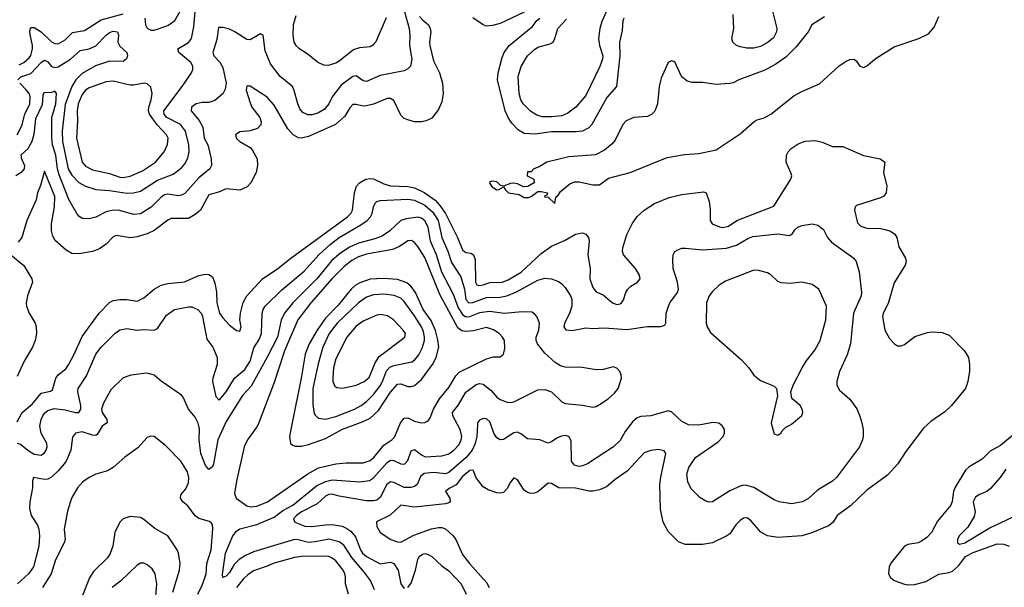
# Model space of a CAD drawing. Header units: inches. Extents: x 1682530 to 1839546, y 640742 to 791647.
# Tile 188 of 256: x 1691505 to 1697252, y 709051 to 712360. Entities that reach past the tile are written whole.
import ezdxf

# ---------------------------------------------------------------- set-up
doc = ezdxf.new("R2010")
doc.units = ezdxf.units.IN
doc.header["$MEASUREMENT"] = 0
doc.layers.add('B6790', color=7, linetype='Continuous')
doc.layers.add('B6791', color=7, linetype='Continuous')

msp = doc.modelspace()

# ---------------------------------------------------------------- linework, layer by layer
at = {"layer": 'B6790', "color": 5}
for points, elevation in [([(1691490, 709891.2), (1691510, 709884.5), (1691551.8, 709850), (1691590, 709827), (1691630, 709821.8), (1691650, 709834.5), (1691660.2, 709850), (1691665.7, 709870), (1691662.6, 709890), (1691631.3, 709950), (1691623, 709990), (1691624.9, 710000)], 640), ([(1692001.1, 710000), (1691985.8, 709990), (1691958.1, 709941.9), (1691950, 709936.1), (1691930, 709937.3), (1691870, 709957.5), (1691830.2, 709949.8), (1691814.2, 709925.8), (1691803.2, 709850), (1691777.5, 709790), (1691765.6, 709770), (1691730.1, 709729.9), (1691690, 709692.5), (1691670, 709681.2), (1691650, 709678.9), (1691586.4, 709690), (1691578.9, 709670), (1691579.2, 709630), (1691564.8, 709550), (1691562.3, 709510), (1691572.6, 709470), (1691610, 709412.2), (1691617.8, 709390), (1691621.6, 709350), (1691617.6, 709290), (1691585.1, 709170), (1691557.3, 709130), (1691492, 709070)], 660), ([(1692702.2, 710000), (1692662.5, 709910), (1692636.6, 709770), (1692630, 709753.6), (1692610, 709736.9), (1692590, 709760.7), (1692561.8, 709830), (1692552.4, 709910), (1692554.2, 709974.2), (1692549.3, 710000)], 660), ([(1693576.8, 709036.8), (1693552, 709090), (1693517.6, 709137.6), (1693443.7, 709223.7), (1693397.3, 709297.3), (1693370, 709316.4), (1693310, 709331), (1693230, 709314.9), (1693190, 709311.6), (1693130, 709328.4), (1693110, 709329.4), (1692870, 709257.5), (1692823.5, 709236.5), (1692786.5, 709213.5), (1692756.7, 709183.3), (1692730, 709136.9), (1692710, 709114.7), (1692690, 709107), (1692688, 709128), (1692706.8, 709250), (1692750, 709351.6), (1692770, 709378.6), (1692789.3, 709390.7), (1692890, 709417.7), (1692990, 709460.4), (1693041.9, 709498), (1693098.6, 709530), (1693237.7, 709642.3), (1693290, 709668.2), (1693330, 709677.8), (1693490, 709665), (1693546.1, 709673.9), (1693570, 709689.5), (1693650, 709778.9), (1693670, 709791.9), (1693690, 709790.7), (1693730, 709770.2), (1693751.2, 709768.8), (1693769.9, 709790.1), (1693790, 709846), (1693810, 709854.9), (1693850, 709823.5), (1693872.2, 709812.2), (1693970, 709816.8), (1694010, 709828.8), (1694038.9, 709850), (1694070, 709883.2), (1694083, 709910), (1694085.2, 709930), (1694076.7, 709970), (1694060.8, 710000)], 660), ([(1692896.3, 710000), (1692890, 709986.3), (1692834.3, 709910), (1692816.1, 709870), (1692770.3, 709670.3), (1692758.4, 709598.4), (1692768, 709570), (1692830, 709526.4), (1692850, 709520.7), (1692890, 709524.3), (1692951, 709550), (1693187.2, 709712.8), (1693250, 709746.5), (1693350.1, 709770.1), (1693410, 709776.4), (1693510, 709776.2), (1693550, 709790.8), (1693571.8, 709808.2), (1693630, 709878.8), (1693676.8, 709910), (1693693.4, 709926.6), (1693724.5, 710000)], 680), ([(1693094.1, 710000), (1693079.8, 709930), (1693085.8, 709890), (1693098.9, 709878.9), (1693113.7, 709873.7), (1693150, 709873.6), (1693190, 709884.2), (1693290, 709917.9), (1693390, 709973.6), (1693463.6, 710000)], 720), ([(1694176.9, 710000), (1694172.6, 709930), (1694163.3, 709890), (1694146.2, 709850), (1694111.8, 709808.2), (1694010, 709719.2), (1693990, 709711.9), (1693921, 709721), (1693865.3, 709714.7), (1693844.2, 709695.8), (1693825.8, 709650), (1693810, 709639.1), (1693787.5, 709632.5), (1693750, 709633), (1693690, 709662.3), (1693670, 709666.4), (1693649, 709651), (1693610, 709573.7), (1693590, 709559.2), (1693570, 709554.4), (1693530, 709555), (1693370, 709582), (1693330, 709592.9), (1693310, 709591.6), (1693290, 709582.4), (1693242.2, 709537.8), (1693150.7, 709490), (1693121.5, 709470), (1693104, 709450), (1693111.5, 709430), (1693170, 709407.3), (1693210, 709404.5), (1693290, 709415.8), (1693330, 709416.4), (1693387.2, 709407.2), (1693414.5, 709394.5), (1693437.2, 709377.2), (1693464.9, 709344.9), (1693493.5, 709270), (1693506.7, 709250), (1693530, 709229.5), (1693610, 709187.1), (1693670, 709197.1), (1693690, 709189.8), (1693715, 709150), (1693730.6, 709070.6), (1693750, 709043.9)], 640), ([(1696804.5, 710000), (1696780.9, 709979.1), (1696677, 709843), (1696631, 709770), (1696570, 709705.3), (1696450, 709616.9), (1696354.1, 709525.9), (1696277.6, 709470), (1696254.3, 709430), (1696230, 709410.3), (1696128.8, 709368.8), (1696070, 709350.2), (1695930, 709340.2), (1695870.1, 709350.1), (1695832.1, 709372.1), (1695770, 709441.3), (1695750, 709455), (1695730, 709453.8), (1695710, 709441), (1695685.1, 709414.9), (1695650, 709363.2), (1695632.8, 709350), (1695550, 709310.3), (1695490, 709300.8), (1695390, 709300.8), (1695350, 709316.5), (1695290, 709375.3), (1695260.7, 709430), (1695246.4, 709506.4), (1695242.5, 709650), (1695246.9, 709693.1), (1695276.5, 709830), (1695267.1, 709847.1), (1695233.5, 709853.5), (1695190, 709849.1), (1695150, 709834.9), (1695051.6, 709728.4), (1694980.6, 709679.4), (1694930, 709636.9), (1694890, 709619.6), (1694850, 709611.4), (1694828.4, 709611.6), (1694750, 709629.4), (1694651.5, 709631.5), (1694610, 709656), (1694590, 709658), (1694530, 709607.4), (1694510, 709599.6), (1694490, 709598.3), (1694470, 709604), (1694450, 709617.3), (1694410, 709677.6), (1694390, 709688.7), (1694370, 709663.1), (1694350, 709626.3), (1694330, 709604.4), (1694310, 709598.8), (1694290, 709602), (1694239.6, 709619.6), (1694210, 709636.1), (1694168.9, 709688.9), (1694153, 709733), (1694132, 709732), (1694090, 709697.7), (1694052, 709648), (1694012.9, 709627.1), (1693991, 709610), (1694015.3, 709570), (1694018.2, 709550), (1694010, 709543.2), (1693990, 709536.6), (1693810, 709518.5), (1693730, 709528.9), (1693668.1, 709471.9), (1693587.7, 709432.3), (1693590, 709405.2), (1693609.5, 709370), (1693672, 709330), (1693710, 709315.1), (1693730, 709314), (1693805.1, 709354.9), (1693909.3, 709390.7), (1693950, 709399.6), (1693970, 709399), (1693990, 709391.7), (1694035.7, 709350), (1694051.9, 709330), (1694090, 709242.4), (1694130, 709189), (1694230, 709077.7), (1694245.4, 709050)], 620), ([(1695070.6, 710000), (1695040.1, 709959.9), (1695010, 709907.6), (1694972.2, 709870), (1694819.1, 709770), (1694790, 709758), (1694770, 709755.5), (1694742.9, 709762.9), (1694726.8, 709786.8), (1694724.3, 709904.3), (1694710, 709930.2), (1694690, 709935.4), (1694667.1, 709932.9), (1694640, 709920), (1694610, 709898), (1694590, 709890.4), (1694541, 709910), (1694470, 709915.9), (1694430, 709946), (1694410, 709955), (1694390, 709951.1), (1694330, 709913.2), (1694310, 709911.3), (1694290, 709922.4), (1694272.9, 709950), (1694255.7, 710000)], 640), ([(1696422.4, 710000), (1696428.6, 709970), (1696428.5, 709930), (1696424.4, 709910), (1696406.6, 709870), (1696272.4, 709690), (1696249.4, 709670), (1696162, 709618), (1696110, 709569.1), (1696075.1, 709550), (1696010, 709537.3), (1695938.8, 709550), (1695910, 709560.8), (1695790, 709632.4), (1695750, 709645.2), (1695730, 709646), (1695710, 709641.3), (1695650, 709613.8), (1695550, 709549.1), (1695530, 709547), (1695510, 709552.7), (1695474.7, 709574.7), (1695424.2, 709624.2), (1695405.2, 709665.2), (1695399.2, 709710), (1695410.2, 709750), (1695450, 709808.5), (1695581.7, 709898.3), (1695611.6, 709930), (1695619.6, 709950), (1695618.9, 709970), (1695608.5, 709990), (1695595.7, 710000)], 640), ([(1695490.2, 710000), (1695464.8, 709995.2), (1695410, 709997.7), (1695405.2, 710000)], 640), ([(1695893.7, 710000), (1695910, 709944.7), (1695930, 709938), (1695948, 709950), (1695956, 709964), (1695976.5, 709983.5), (1696008.1, 710000)], 660), ([(1697357.1, 709982.9), (1697230, 709878.4), (1697170, 709844.3), (1697122.3, 709797.7), (1697046.9, 709753.1), (1697026.2, 709733.8), (1696964.4, 709630), (1696956.2, 709610), (1696948.9, 709551.1), (1696940.4, 709530), (1696863.3, 709436.7), (1696826.9, 709370), (1696799.3, 709340.7), (1696770, 709319.6), (1696749.8, 709310.2), (1696690, 709299.6), (1696669.6, 709290), (1696590, 709190.5), (1696580.4, 709170), (1696576.4, 709130), (1696587.4, 709107.4), (1696609.6, 709090), (1696670, 709068.7), (1696690, 709065), (1696730, 709067.2), (1696794.7, 709085.3), (1696870, 709126.9), (1696930, 709137.2), (1696950, 709145.4), (1696984.4, 709175.6), (1697025.7, 709230), (1697070, 709254), (1697210, 709305), (1697250, 709302.5), (1697281.2, 709290)], 580), ([(1692545.5, 709010), (1692572.4, 709067.6), (1692592.8, 709130), (1692597.4, 709190), (1692622.1, 709270), (1692632.7, 709392.7), (1692630, 709414), (1692625.1, 709425.1), (1692613.5, 709433.5), (1692550, 709451.6), (1692530, 709467.9), (1692486.1, 709526.1), (1692458, 709550), (1692442.9, 709570), (1692444.8, 709590), (1692475.2, 709624.8), (1692490, 709659.3), (1692493.1, 709690), (1692483.7, 709723.7), (1692445.9, 709785.9), (1692356.6, 709876.6), (1692290, 709929.4), (1692270, 709932.7), (1692250, 709923.7), (1692195.6, 709864.4), (1692118.4, 709810), (1692050, 709749.7), (1692017.3, 709730), (1691950, 709710.8), (1691910, 709691.7), (1691874.3, 709665.7), (1691842.2, 709630), (1691807.6, 709570), (1691784.5, 709495.5), (1691765.6, 709390), (1691770.1, 709330), (1691764.4, 709310), (1691714.6, 709210), (1691688, 709130), (1691639.2, 709050)], 680), ([(1697261.1, 709738.9), (1697228.8, 709690), (1697172.8, 709627.2), (1697150, 709610.2), (1697102.9, 709590), (1697084.1, 709575.9), (1697071.6, 709550), (1697082.9, 709490), (1697077.1, 709462.9), (1697039.5, 709400.5), (1696989.8, 709350), (1696979.4, 709330), (1696979.8, 709310), (1696990, 709302.9), (1697021.5, 709310), (1697164.6, 709395.4), (1697370, 709492.8)], 560), ([(1692398.6, 709021.4), (1692438.4, 709150), (1692441.2, 709190), (1692432.1, 709250), (1692424.7, 709270), (1692369.9, 709349.9), (1692293.9, 709393.8), (1692230, 709446.9), (1692210, 709456.9), (1692150, 709463.9), (1692108.9, 709450), (1692090, 709429.6), (1692061, 709370), (1692048.3, 709290), (1692033.1, 709246.9), (1692016.8, 709223.2), (1691936.8, 709143.2), (1691913.2, 709106.8), (1691866.9, 708993.1)], 720), ([(1693425, 709010), (1693406.9, 709070), (1693406.6, 709110), (1693402.8, 709130), (1693392.4, 709150), (1693350, 709205.5), (1693330, 709221), (1693309.3, 709229.3), (1693272.8, 709232.8), (1693150, 709230.4), (1693110, 709224.4), (1692990, 709192.2), (1692950, 709173), (1692870, 709145.8), (1692836.1, 709123.9), (1692810, 709098.8), (1692770, 709049.3)], 680), ([(1693770, 709048.7), (1693790, 709074.3), (1693814.8, 709150), (1693828.2, 709211.8), (1693836.9, 709230), (1693855.9, 709244.1), (1693870, 709247.1), (1693890, 709241.6), (1693910, 709229.8), (1693970, 709175.3), (1694010, 709147.6), (1694082, 709070), (1694111.7, 709010)], 640), ([(1692295.7, 708950), (1692305.8, 709070), (1692295.3, 709130), (1692277.9, 709157.9), (1692250, 709182.2), (1692230, 709191), (1692210, 709190.9), (1692190, 709179.8), (1692093.7, 709086.3), (1692044.7, 709050)], 740)]:
    msp.add_lwpolyline(points, dxfattribs=dict(at, elevation=elevation))
at = {"layer": 'B6791', "color": 5}
for points, elevation in [([(1693740.1, 712450), (1693778.9, 712310), (1693783.4, 712270), (1693780.2, 712210), (1693794.7, 712130), (1693785.8, 712090), (1693770, 712073.4), (1693750, 712062.7), (1693610, 712035.9), (1693530, 711999.8), (1693510, 712004.6), (1693470, 712032.4), (1693450, 712030.1), (1693381.8, 711978.2), (1693329.3, 711910.7), (1693310.5, 711869.5), (1693282.8, 711837.2), (1693245.1, 711814.9), (1693210, 711806.2), (1693186.2, 711806.2), (1693158.5, 711818.5), (1693141, 711841), (1693128.4, 711870), (1693108.2, 711948.2), (1693096.9, 711970), (1693025.3, 712030), (1692970, 712103.1), (1692938.9, 712178.9), (1692926, 712270), (1692910, 712278), (1692850, 712242.9), (1692830, 712244.2), (1692761.3, 712290), (1692730, 712305.8), (1692690, 712315.6), (1692665.6, 712314.4), (1692655.5, 712244.5), (1692631.7, 712170), (1692637.4, 712150), (1692673.5, 712113.5), (1692690, 712082.6), (1692709.8, 711990.2), (1692704, 711956), (1692690, 711928.8), (1692644.2, 711890), (1692610, 711876.8), (1692570, 711878.4), (1692535.1, 711870), (1692508.9, 711850), (1692506.2, 711830), (1692553.3, 711773.3), (1692573.3, 711733.3), (1692581.5, 711670), (1692602.5, 711630), (1692622.5, 711550), (1692623.9, 711510), (1692614.5, 711490), (1692550, 711438.6), (1692470, 711347.5), (1692450, 711337.4), (1692430, 711333.9), (1692370, 711342.9), (1692350, 711339.2), (1692330, 711325.1), (1692273, 711267), (1692210, 711228.1), (1692170, 711224.1), (1692090, 711248.1), (1692050, 711249.5), (1692010, 711240.2), (1691950, 711209.2), (1691910, 711198.6), (1691870, 711201.1), (1691850, 711214.4), (1691838, 711230), (1691792.9, 711312.9), (1691735.6, 711455.6), (1691725.1, 711490), (1691715.6, 711570), (1691697.4, 711630), (1691692.6, 711670), (1691692.1, 711790), (1691715.1, 711870), (1691719.8, 711930), (1691710, 711944.7), (1691690, 711936.8), (1691645.3, 711934.7), (1691640.2, 711919.8), (1691636.4, 711863.6), (1691597.8, 711782.2), (1691588, 711692), (1691575.6, 711650), (1691551.7, 711608.3), (1691512.4, 711570), (1691515.2, 711550), (1691533.2, 711510), (1691530.7, 711490), (1691513.1, 711470), (1691482, 711450)], 640), ([(1691493.7, 712010), (1691512.3, 712027.7), (1691570, 712046.6), (1691630, 712110.8), (1691650, 712124.8), (1691670, 712114.3), (1691690, 712087.1), (1691710, 712080.9), (1691730, 712086.5), (1691801.6, 712130), (1691858.9, 712181.1), (1691911.1, 712190), (1691950, 712209), (1692009.4, 712270.6), (1692030, 712285.7), (1692050, 712292.9), (1692076, 712290), (1692081.2, 712270), (1692078.3, 712230), (1692090, 712205.4), (1692131.1, 712170), (1692134.5, 712150), (1692127.9, 712132.1), (1692110, 712117.7), (1692030, 712118.9), (1691947.7, 712092.3), (1691870, 712047.6), (1691832.3, 712010), (1691808.8, 711970), (1691770, 711866.9), (1691753.3, 711710), (1691754.1, 711650), (1691787.6, 711490), (1691810, 711453.1), (1691850, 711411.8), (1691890, 711390.1), (1691950, 711369.5), (1692030, 711364.5), (1692130, 711349.6), (1692169.9, 711350.1), (1692210, 711360.7), (1692310, 711423.9), (1692401.2, 711458.8), (1692450, 711496.1), (1692470, 711520.2), (1692486.6, 711553.4), (1692493.5, 711590), (1692492.5, 711630), (1692473.9, 711710), (1692443, 711750), (1692363.6, 711790), (1692347.8, 711810), (1692346.9, 711830), (1692452.9, 711970), (1692507.1, 712050), (1692515.6, 712070), (1692516.1, 712090), (1692503.9, 712110), (1692433.3, 712170), (1692428.2, 712190), (1692490, 712226.6), (1692507.2, 712250), (1692520.7, 712319.3), (1692530, 712408)], 660), ([(1691502.9, 712097.1), (1691530, 712111.2), (1691561.2, 712138.8), (1691570, 712151.4), (1691580.8, 712190), (1691580.7, 712210), (1691566, 712274), (1691564.9, 712295.1), (1691570, 712314.7), (1691590, 712314.2), (1691630.4, 712290.4), (1691690, 712231), (1691710, 712221.1), (1691730, 712220.7), (1691770, 712242.2), (1691814.3, 712285.7), (1691882.7, 712297.3), (1691981, 712359), (1692110, 712394.8)], 680), ([(1692234.8, 712370), (1692240.2, 712330), (1692250, 712310.4), (1692270, 712300.2), (1692290, 712298.5), (1692370, 712327.6), (1692410, 712355.2), (1692441.6, 712410)], 680), ([(1694450, 712404.8), (1694310, 712339.1), (1694265.9, 712325.9), (1694230, 712323.7), (1694210, 712330.9), (1694150, 712370.7)], 620), ([(1694930.5, 712410), (1694903.7, 712350), (1694890.9, 712309.1), (1694883.9, 712250), (1694889.9, 712210), (1694909.3, 712150), (1694906.8, 712130), (1694892.2, 712087.8), (1694810, 711918.9), (1694750.8, 711850), (1694705.5, 711814.5), (1694670, 711800.1), (1694610, 711793.6), (1694554.5, 711794.5), (1694523, 711803), (1694486.6, 711826.6), (1694444.3, 711870), (1694430, 711894), (1694420.1, 711930), (1694413.9, 712030), (1694433.1, 712086.9), (1694468.4, 712150), (1694510, 712187.2), (1694530, 712199.4), (1694601, 712219), (1694618.3, 712230), (1694629.2, 712250), (1694645.5, 712310), (1694696.7, 712363.3)], 640), ([(1695899.9, 712410), (1695923.8, 712310), (1695922.9, 712290), (1695904.3, 712255.7), (1695875, 712230), (1695830, 712205.1), (1695790, 712194.7), (1695750, 712194.2), (1695710, 712202.2), (1695690, 712210.2), (1695668.8, 712230), (1695662.8, 712250), (1695674.2, 712310), (1695669.6, 712390)], 620), ([(1693839.7, 712379.7), (1693857.5, 712357.5), (1693890.6, 712330), (1693902, 712310), (1693904.1, 712290), (1693896.6, 712230), (1693899.9, 712210), (1693921.1, 712121.1), (1693954.9, 712050), (1693974, 711990), (1693977.6, 711930), (1693970, 711882), (1693950, 711836.5), (1693910, 711787.2), (1693877, 711770), (1693850, 711764.6), (1693810, 711765.7), (1693770, 711775.9), (1693750, 711785.3), (1693730, 711804.1), (1693690, 711889.2), (1693670, 711901.4), (1693650, 711900.6), (1693570, 711868.6), (1693530, 711858.7), (1693510, 711857.2), (1693470, 711866.8), (1693450, 711865.4), (1693433, 711847), (1693402.8, 711797.1), (1693348.4, 711750), (1693190, 711678.9), (1693150, 711669.5), (1693132.2, 711672.2), (1693101, 711690), (1693070, 711724), (1692990, 711862.6), (1692950, 711907.8), (1692850, 711973.1), (1692830, 711972.7), (1692826.3, 711950), (1692850, 711875.1), (1692860.4, 711850), (1692907.1, 711790), (1692915.3, 711764.7), (1692913.5, 711746.5), (1692893.2, 711726.8), (1692850, 711712.7), (1692790, 711706.4), (1692765.1, 711690), (1692770, 711667.3), (1692789.5, 711650), (1692850, 711615.3), (1692862.4, 711602.4), (1692891.5, 711550), (1692894.2, 711510), (1692885, 711470), (1692854, 711410), (1692833.4, 711386.6), (1692790, 711366.9), (1692710, 711374.6), (1692666.1, 711353.9), (1692610, 711339.2), (1692561.1, 711250), (1692530, 711224.4), (1692490, 711201.2), (1692390, 711201.5), (1692370, 711192.3), (1692289.1, 711130.9), (1692250, 711112.5), (1692190, 711094.1), (1692150, 711088.8), (1692070, 711102.7), (1692050, 711094.5), (1692010, 711052.1), (1691970, 711025.3), (1691930, 711009.6), (1691850, 710995.5), (1691810, 710996.2), (1691775.8, 711015.8), (1691712.8, 711072.8), (1691698, 711098), (1691691.4, 711130), (1691691.1, 711171.1), (1691709.1, 711270), (1691710.1, 711330), (1691650, 711478), (1691625.8, 711394.2), (1691608.2, 711350), (1691600.3, 711310), (1691546.1, 711190), (1691517.3, 711090), (1691496.4, 711063.6)], 620), ([(1693117.7, 712382.3), (1693100.6, 712330), (1693098.9, 712270), (1693105.4, 712230), (1693116.9, 712210), (1693133.9, 712193.9), (1693184, 712164), (1693250, 712110.2), (1693277.6, 712097.6), (1693310, 712095.5), (1693350, 712109.3), (1693370, 712121.6), (1693453.7, 712186.3), (1693490, 712198.6), (1693550, 712204.9), (1693570, 712216), (1693586.1, 712233.9), (1693646.8, 712373.2)], 660), ([(1696202.9, 712377.1), (1696129.3, 712330.7), (1696107.6, 712290), (1696037.2, 712202.8), (1695977.4, 712142.5), (1695919.5, 712100.5), (1695853.9, 712066.1), (1695702.8, 712010), (1695670, 711993.3), (1695650, 711987.5), (1695570, 711982.4), (1695490, 711994.5), (1695430, 711993.6), (1695401.7, 712001.7), (1695367.8, 712030), (1695330, 712114.8), (1695310, 712121), (1695290, 712111), (1695250, 712018.8), (1695238.5, 711970), (1695227.5, 711870), (1695212.9, 711827.1), (1695193.2, 711806.8), (1695170, 711796.6), (1695089.3, 711790), (1695045.7, 711770), (1695026.6, 711750), (1694981.3, 711658.7), (1694963.4, 711636.6), (1694919.6, 711600.4), (1694866.8, 711573.1), (1694710, 711560.9), (1694582, 711530), (1694538, 711502), (1694506, 711490), (1694490, 711474), (1694470, 711474), (1694468, 711450), (1694506, 711430), (1694508, 711410), (1694471.4, 711388.6), (1694445.1, 711385.1), (1694410, 711403.8), (1694390, 711407), (1694370, 711404.9), (1694330, 711390.6), (1694310, 711394.8), (1694290, 711415.3), (1694261.2, 711418.8), (1694250, 711416), (1694247.3, 711410), (1694259, 711390), (1694288.3, 711368.3), (1694302, 711370), (1694330, 711386), (1694338, 711370), (1694358, 711350), (1694420.7, 711340.7), (1694450, 711324.2), (1694475.8, 711324.2), (1694490.6, 711329.4), (1694530, 711359), (1694550, 711359.3), (1694586, 711350), (1694582, 711338), (1694570, 711334), (1694568, 711328), (1694590, 711326), (1694629.4, 711289.4), (1694634.4, 711325.6), (1694650, 711339), (1694662, 711358), (1694716.8, 711403.2), (1694744.1, 711415.9), (1694770, 711415.4), (1694850, 711397.7), (1694890, 711398.3), (1694942.9, 711437.1), (1695068, 711470), (1695283.9, 711556.1), (1695385.9, 711574.1), (1695470, 711580.2), (1695570, 711602.3), (1695710, 711695.2), (1695793.2, 711766.8), (1695810, 711776.3), (1695850, 711787.8), (1695889.2, 711810), (1696024.2, 711915.8), (1696070, 711941.7), (1696172.8, 711987.2), (1696288.1, 712091.9), (1696330, 712119), (1696350, 712128.1), (1696376, 712130), (1696390, 712119.5), (1696410, 712089.5), (1696430, 712082.4), (1696450, 712091.1), (1696503.9, 712136.1), (1696610, 712202.4), (1696752.7, 712250), (1696810, 712278.2), (1696843.6, 712316.4), (1696870, 712379.7)], 580), ([(1695031.6, 712370), (1695025.8, 712354.2), (1695022.1, 712297.9), (1695006.6, 712230), (1695008.8, 712150), (1694988.6, 711971.4), (1694932.7, 711907.3), (1694845.2, 711750), (1694826.6, 711730), (1694790, 711711.1), (1694753.3, 711706.7), (1694610, 711706.2), (1694513.3, 711693.3), (1694450, 711697.8), (1694417.1, 711717.1), (1694377.9, 711757.9), (1694356.1, 711790), (1694338.4, 711830), (1694294.7, 712010), (1694297.8, 712050), (1694320.5, 712139.5), (1694332.6, 712170), (1694361.8, 712210), (1694499.4, 712320.6), (1694524.3, 712355.7), (1694540.3, 712370)], 620), ([(1691490.3, 711689.7), (1691518.2, 711741.8), (1691535.4, 711810), (1691564.9, 711870), (1691565.7, 711910), (1691559.6, 711930), (1691545.8, 711950), (1691505, 711990)], 660), ([(1691490, 710015.4), (1691520.4, 710070), (1691579.2, 710120.8), (1691630, 710182.3), (1691685.9, 710194.1), (1691697.1, 710202.9), (1691715.4, 710270), (1691730.1, 710289.9), (1691774.6, 710325.4), (1691790, 710347.3), (1691825.9, 710414.1), (1691870, 710513.1), (1691969.3, 710650), (1692030, 710711.6), (1692050, 710722.2), (1692090, 710729.8), (1692130, 710729), (1692190, 710718.4), (1692230, 710738.2), (1692290.1, 710789.9), (1692330, 710813), (1692370, 710821.9), (1692467.8, 710832.2), (1692550, 710869.8), (1692590, 710876.2), (1692610, 710874), (1692630, 710860.5), (1692645, 710825), (1692653.4, 710773.4), (1692655.1, 710710), (1692671.4, 710650), (1692690, 710621.2), (1692730, 710579.1), (1692770, 710547.8), (1692790, 710544.5), (1692797.8, 710570), (1692790.1, 710610.1), (1692793.3, 710650), (1692808.6, 710711.4), (1692830.5, 710749.5), (1692922.8, 710850), (1693011.3, 710908.7), (1693088.2, 710970), (1693419.3, 711210), (1693437.5, 711230), (1693448.1, 711250), (1693460.1, 711350), (1693470.9, 711389.1), (1693488.8, 711410), (1693524.7, 711430), (1693550, 711434.9), (1693570, 711432.5), (1693630, 711403.7), (1693670, 711391.3), (1693770, 711388.5), (1693810, 711380.6), (1693870, 711351.8), (1693930, 711307.8), (1693958, 711278), (1693990.3, 711230), (1694061.1, 711090), (1694090, 711018.4), (1694110, 711003.7), (1694138.4, 710998.4), (1694154.6, 710990), (1694162.9, 710962.9), (1694166.5, 710830), (1694174.1, 710814.1), (1694185.1, 710810), (1694210, 710813.8), (1694250, 710828.3), (1694321.6, 710830), (1694357, 710843), (1694432.4, 710887.6), (1694550, 710996.7), (1694610, 711040.8), (1694690, 711074.5), (1694750, 711109.2), (1694790, 711117), (1694810, 711110.6), (1694826, 711090), (1694829.9, 711070), (1694820.5, 710990), (1694834.3, 710910), (1694832.4, 710850), (1694850, 710798.4), (1694870, 710773), (1694910, 710756.9), (1694966, 710710), (1694990, 710699.8), (1695010, 710703.5), (1695017.6, 710710), (1695030, 710727), (1695043.9, 710770), (1695055.3, 710790), (1695072.4, 710807.6), (1695110.4, 710830), (1695126.4, 710850), (1695123.7, 710870), (1695098.9, 710910), (1695030.3, 710990), (1695024.4, 711010), (1695025.3, 711030), (1695048.6, 711108.6), (1695080.3, 711170), (1695110, 711213), (1695150.3, 711250), (1695210, 711288.7), (1695296, 711324), (1695370, 711341.1), (1695496.3, 711356.3), (1695511.4, 711351.4), (1695530, 711301.2), (1695536.4, 711256.4), (1695535.4, 711190), (1695547.7, 711170), (1695590, 711151.7), (1695610, 711149.3), (1695643.1, 711156.9), (1695690.3, 711190), (1695906.4, 711273.6), (1696007, 711430), (1696012, 711450), (1696007.3, 711467.3), (1695978.4, 711530), (1695980.5, 711570), (1695990.4, 711590), (1696008, 711610), (1696050, 711637.6), (1696090, 711651.7), (1696150, 711656.2), (1696190, 711646.6), (1696250, 711621.6), (1696310, 711620.9), (1696430, 711568.5), (1696528.7, 711550), (1696555.3, 711530), (1696547.8, 711470), (1696566.9, 711390), (1696562.9, 711350), (1696550, 711332.3), (1696530, 711321.7), (1696390, 711277.2), (1696382.4, 711270), (1696377.3, 711250), (1696395.1, 711175.1), (1696415.9, 711155.8), (1696450, 711143.9), (1696530, 711142.1), (1696557.3, 711137.3), (1696587.9, 711127.9), (1696614.3, 711110), (1696625.1, 711090), (1696636.6, 711036.6), (1696675.1, 710970), (1696678.8, 710950), (1696673.1, 710930), (1696610, 710825.5), (1696574.4, 710705.6), (1696545.6, 710650), (1696541.4, 710630), (1696555.4, 710550), (1696581.8, 710501.8), (1696611.1, 710471.1), (1696630, 710459.6), (1696650, 710458.9), (1696670, 710467.1), (1696730, 710512.3), (1696803.7, 710536.3), (1696830, 710539.8), (1696890, 710536.4), (1696930, 710520.5), (1697019.6, 710430), (1697043, 710390), (1697049.6, 710350), (1697049.7, 710310.3), (1697038.9, 710250), (1697025.1, 710210), (1696944.7, 710110), (1696906, 710074), (1696823.3, 710016.7), (1696804.5, 710000)], 620), ([(1691624.9, 710000), (1691630.6, 710029.4), (1691639.4, 710050), (1691652, 710067.9), (1691670, 710082.4), (1691707, 710093), (1691770, 710085.3), (1691830, 710069.9), (1691850.2, 710070), (1691862, 710090), (1691862.4, 710110), (1691843.9, 710190), (1691846, 710210), (1691895.6, 710284.4), (1691948.6, 710410), (1691981, 710450), (1692059.7, 710530), (1692090, 710551.3), (1692130, 710560.7), (1692190, 710549.6), (1692230, 710554), (1692290.3, 710549.7), (1692310, 710559.5), (1692362.7, 710637.3), (1692408.8, 710671.2), (1692490, 710686.5), (1692510, 710685.3), (1692544.7, 710670), (1692564.5, 710650), (1692573, 710630), (1692597.2, 710497.2), (1692632.1, 710450), (1692657.1, 710390), (1692657.5, 710350), (1692632.8, 710270), (1692630.6, 710250), (1692650, 710162.7), (1692670, 710142), (1692710, 710189.8), (1692759.8, 710270), (1692819.1, 710320.9), (1692850.5, 710369.5), (1692872.2, 710447.8), (1692903.4, 710496.6), (1692916.3, 710530), (1692920.5, 710650), (1692925.7, 710670), (1692937.7, 710690), (1693034.8, 710785.2), (1693165.4, 710894.6), (1693250.4, 710989.6), (1693317, 711050), (1693370, 711090.3), (1693496.6, 711163.4), (1693534.2, 711190), (1693552.2, 711210), (1693562.3, 711230), (1693570.2, 711269.8), (1693579.6, 711290), (1693590, 711299.8), (1693610, 711306.8), (1693770, 711313.5), (1693810, 711308), (1693870, 711278.3), (1693917.4, 711237.4), (1693947.6, 711190), (1693968.8, 711090), (1694004.8, 711010), (1694025.1, 710945.1), (1694080.3, 710860.3), (1694102.3, 710790), (1694109, 710729), (1694126.2, 710710), (1694150, 710711.2), (1694230, 710740.1), (1694310, 710742.4), (1694349.4, 710750.6), (1694405.6, 710774.4), (1694530, 710841.8), (1694570, 710852.9), (1694610, 710848.7), (1694650, 710834.8), (1694670, 710821), (1694690, 710799.7), (1694721.2, 710750), (1694728.3, 710728.3), (1694728.4, 710690), (1694713.7, 710646.3), (1694686.1, 710590), (1694682, 710570), (1694692.4, 710552.4), (1694730, 710548.2), (1694810, 710563.9), (1694850, 710559.2), (1694917, 710563), (1695050, 710554.5), (1695170, 710571.6), (1695247.9, 710572.1), (1695270, 710579.6), (1695277.4, 710590), (1695279.6, 710650), (1695291.5, 710690), (1695299.6, 710710), (1695344.1, 710770), (1695350.1, 710790), (1695345.4, 710830), (1695319.7, 710910), (1695317.6, 710962.4), (1695320.5, 710990), (1695330, 711009), (1695350, 711020.9), (1695370, 711027.3), (1695392.4, 711027.6), (1695490, 711017.8), (1695630, 711028.3), (1695690, 711046), (1695755.1, 711084.9), (1695783.9, 711096.1), (1695930, 711111.3), (1695997.1, 711102.9), (1696012.2, 711107.8), (1696030, 711134.7), (1696046.7, 711150), (1696070, 711160.4), (1696130, 711171.1), (1696163.1, 711163.1), (1696196.6, 711136.6), (1696220.5, 711090), (1696243.9, 711063.9), (1696373.3, 710970), (1696388.3, 710950), (1696404.4, 710890), (1696418.8, 710770), (1696417.2, 710750), (1696372.3, 710650), (1696355.3, 710470), (1696334.6, 710405.4), (1696289.8, 710310), (1696274.7, 710250), (1696274.3, 710230), (1696290, 710200.5), (1696350, 710148), (1696392, 710092), (1696410, 710049.3), (1696420.3, 710010), (1696422.4, 710000)], 640), ([(1694060.8, 710000), (1694034.1, 710050), (1694030.6, 710070), (1694066.3, 710113.7), (1694110, 710189.1), (1694170, 710234.2), (1694190, 710239.8), (1694210, 710235.4), (1694257.9, 710197.9), (1694290, 710159.3), (1694310, 710145), (1694350, 710130.2), (1694370, 710127.5), (1694390, 710131.2), (1694530, 710201.3), (1694570, 710204.9), (1694610, 710190.4), (1694670, 710132.2), (1694690, 710121.5), (1694790, 710112.8), (1694850, 710101.7), (1694870, 710105.7), (1694890, 710116.9), (1694940.7, 710150), (1694978, 710182), (1694997.6, 710210), (1695018, 710270), (1695016.3, 710290), (1695007.6, 710310), (1694990, 710327.6), (1694970, 710335.8), (1694910, 710320.4), (1694870, 710319.1), (1694787.8, 710332.3), (1694690, 710334), (1694662.7, 710342.7), (1694630, 710360.7), (1694570, 710416.2), (1694527.3, 710470), (1694519.9, 710490), (1694519.9, 710510), (1694535, 710550), (1694538.4, 710590), (1694523.5, 710630), (1694510, 710646), (1694494.6, 710654.6), (1694437.5, 710657.5), (1694332.3, 710647.7), (1694250, 710659.6), (1694190, 710650.3), (1694130, 710627.2), (1694110, 710626.4), (1694095.5, 710635.5), (1694063.8, 710683.8), (1694038.1, 710758.1), (1693970, 710889), (1693938.6, 710990), (1693903.1, 711070), (1693888.5, 711150), (1693870, 711187.2), (1693850, 711203), (1693830, 711208.5), (1693761.4, 711198.6), (1693730.6, 711189.4), (1693665, 711130), (1693620.9, 711099.1), (1693577.9, 711082.1), (1693483.1, 711056.9), (1693430, 711033.8), (1693370, 710994), (1693326.1, 710953.9), (1693240.1, 710850), (1693099.8, 710710), (1693051.8, 710650), (1693031.3, 710608.7), (1693009.6, 710510), (1692950, 710392.8), (1692857.2, 710222.8), (1692806.6, 710170), (1692710, 710017.7), (1692702.2, 710000)], 660), ([(1693724.5, 710000), (1693728.7, 710010), (1693750, 710036.2), (1693770, 710039.3), (1693810, 710019.8), (1693849.8, 710010.2), (1693870, 710011.5), (1693890, 710021.3), (1693901.8, 710038.2), (1693919.9, 710090), (1693954.7, 710150), (1694010, 710216.6), (1694050, 710284.6), (1694070, 710305), (1694230, 710383.8), (1694270, 710394), (1694310, 710395.5), (1694329.7, 710410.3), (1694337.5, 710442.5), (1694334.2, 710490), (1694323.5, 710510), (1694304.4, 710530), (1694270, 710552.9), (1694230, 710564.7), (1694153.8, 710546.2), (1694110, 710542.4), (1694086.8, 710546.8), (1694062.8, 710562.8), (1693958, 710758), (1693870, 710973.2), (1693830, 711037.1), (1693810, 711061.1), (1693792.4, 711072.4), (1693770, 711071.3), (1693721.8, 711038.2), (1693680.4, 711019.6), (1693530, 710993.2), (1693482.9, 710977.1), (1693444.3, 710955.7), (1693399.3, 710920.7), (1693330, 710851.8), (1693205.1, 710710), (1693128.7, 710611.3), (1693050, 710430), (1692990, 710244), (1692903.8, 710016.2), (1692896.3, 710000)], 680), ([(1691454.2, 710990), (1691530, 710928), (1691576.4, 710850), (1691579.9, 710830), (1691551.6, 710750), (1691543.7, 710710), (1691544.8, 710690), (1691559.6, 710650), (1691594.7, 710590), (1691601.2, 710570), (1691604, 710530), (1691596.4, 710490), (1691578.9, 710450), (1691530.6, 710370), (1691490, 710280.5)], 620), ([(1696008.1, 710000), (1696010, 710001), (1696070, 710052), (1696076, 710070), (1696072.7, 710090), (1696061.2, 710110), (1696011.8, 710151.8), (1696006.3, 710190), (1696019.1, 710230), (1696072.7, 710330), (1696096.1, 710370), (1696146.5, 710433.5), (1696177.3, 710490), (1696209.8, 710609.8), (1696214.6, 710690), (1696169, 710789), (1696130, 710816.4), (1696070.3, 710829.7), (1696002.7, 710822.7), (1695950, 710825.6), (1695930, 710834.5), (1695890, 710872), (1695870, 710883.6), (1695818.3, 710898.3), (1695790, 710899.7), (1695624.6, 710835.4), (1695587.5, 710812.5), (1695550, 710775.1), (1695530.2, 710749.8), (1695514.6, 710710), (1695512.7, 710590), (1695517.1, 710570), (1695537.1, 710537.1), (1695718, 710378), (1695760.7, 710330), (1695790, 710286.8), (1695830, 710256.3), (1695910, 710222.8), (1695922.8, 710210), (1695927.7, 710167.7), (1695890.8, 710010), (1695893.7, 710000)], 660), ([(1693463.6, 710000), (1693510, 710016.6), (1693550, 710036.6), (1693599.1, 710080.9), (1693670, 710188.1), (1693710, 710235), (1693730, 710237.8), (1693770, 710221.5), (1693790, 710220.8), (1693810, 710228.3), (1693850, 710263), (1693915.4, 710350), (1693936.4, 710390), (1693950.9, 710450), (1693945.9, 710494.1), (1693931.9, 710548.1), (1693906.3, 710606.3), (1693861, 710670), (1693816.2, 710770), (1693790, 710804.3), (1693765.4, 710825.4), (1693710, 710846.3), (1693628, 710852), (1693550, 710847.6), (1693490, 710825.9), (1693462.8, 710810), (1693440.9, 710790), (1693363.7, 710696.3), (1693290, 710619.4), (1693241, 710550), (1693195.4, 710470), (1693172.4, 710410), (1693148.9, 710270), (1693094.1, 710000)], 720), ([(1692549.3, 710000), (1692547.8, 710007.8), (1692530, 710043), (1692489.7, 710090), (1692459.2, 710159.2), (1692450, 710171.8), (1692330, 710252.2), (1692290, 710287.1), (1692250, 710298.5), (1692230, 710298), (1692153, 710287), (1692110, 710271.2), (1692037.9, 710202.1), (1691995.1, 710125), (1691983.5, 710090), (1691986.3, 710070), (1692014.7, 710030), (1692016.5, 710010), (1692001.1, 710000)], 660), ([(1694255.7, 710000), (1694250, 710016.5), (1694230, 710033.4), (1694210, 710034.2), (1694190, 710026), (1694177.6, 710010), (1694176.9, 710000)], 640), ([(1695405.2, 710000), (1695370, 710017.2), (1695310, 710074), (1695290, 710079.1), (1695190, 710051.3), (1695130, 710046.4), (1695110, 710039.2), (1695083.3, 710016.7), (1695070.6, 710000)], 640), ([(1695595.7, 710000), (1695586.9, 710006.9), (1695551.5, 710011.5), (1695490.2, 710000)], 640)]:
    msp.add_lwpolyline(points, dxfattribs=dict(at, elevation=elevation))
for points, elevation in [([(1692050, 712003), (1692010, 711998), (1691910, 711962.4), (1691889.7, 711950.3), (1691870, 711924.8), (1691847.4, 711870), (1691840.6, 711830), (1691842.7, 711770), (1691836.9, 711670), (1691870.6, 711530.6), (1691890, 711507.2), (1691930, 711485), (1692030, 711462.8), (1692090, 711443), (1692110, 711440.3), (1692150, 711447.2), (1692221, 711479), (1692297.7, 711530), (1692347.6, 711590), (1692368.1, 711631.9), (1692371, 711670), (1692362.4, 711690), (1692306.7, 711746.7), (1692262.5, 711810), (1692256.9, 711830), (1692259, 711850), (1692272.6, 711892.6), (1692277.5, 711930), (1692270, 711966.6), (1692250, 711986.3), (1692231, 711991), (1692170, 711978), (1692150, 711978)], 680), ([(1693630, 710759.9), (1693570, 710755.2), (1693530, 710742.8), (1693483.7, 710710), (1693357.5, 710590), (1693312, 710530), (1693273.9, 710450), (1693246.6, 710353.4), (1693216.6, 710210), (1693215.8, 710115.8), (1693224.9, 710064.9), (1693231.6, 710051.6), (1693250, 710037.6), (1693290, 710031.4), (1693350, 710047.2), (1693459.3, 710090), (1693498, 710110), (1693530, 710133.9), (1693570, 710174.8), (1693610, 710225.8), (1693623.8, 710250), (1693646.5, 710313.5), (1693665, 710335), (1693690, 710344.9), (1693793.8, 710366.2), (1693810, 710374.4), (1693834.2, 710405.8), (1693854, 710446), (1693867.5, 710490), (1693868.4, 710510), (1693861.8, 710541.8), (1693849.9, 710570), (1693810, 710633.4), (1693750, 710716.8), (1693730, 710735.8), (1693691.7, 710751.7)], 740), ([(1693610, 710641.3), (1693590, 710638.4), (1693510, 710601.7), (1693470, 710574), (1693415.3, 710510), (1693350, 710383.5), (1693336, 710330), (1693332, 710272), (1693332.8, 710250), (1693344.2, 710224.2), (1693356, 710216), (1693391.5, 710211.6), (1693470, 710229.3), (1693516, 710250), (1693545.8, 710274.2), (1693580.4, 710359.6), (1693604.2, 710395.8), (1693753.7, 710510), (1693756.8, 710530), (1693743.5, 710550), (1693686.6, 710610), (1693652.9, 710632.9)], 760)]:
    msp.add_lwpolyline(points, close=True, dxfattribs=dict(at, elevation=elevation))

doc.saveas('drawing.dxf')
